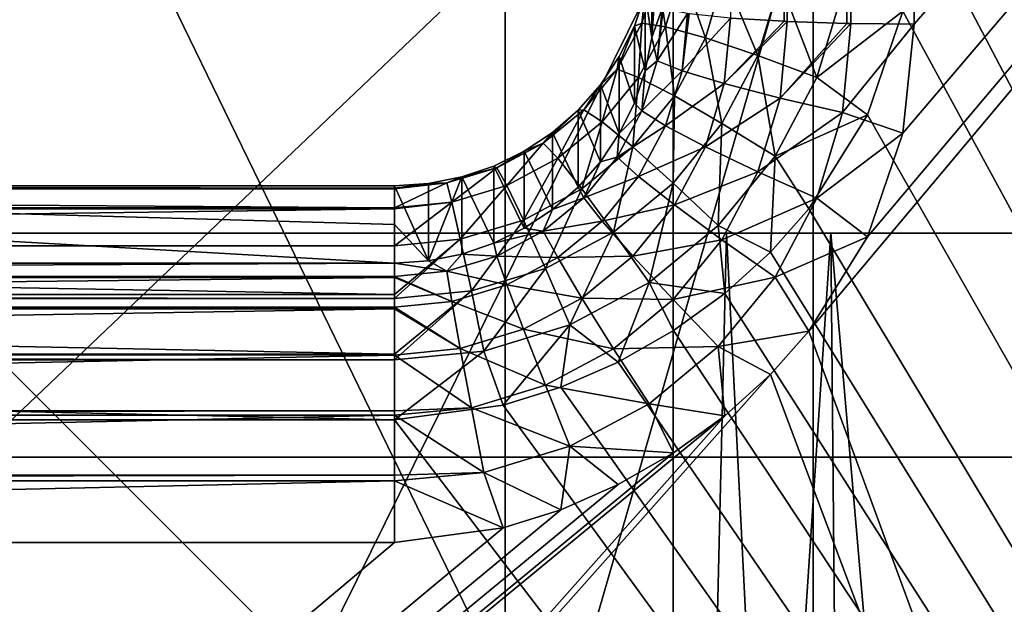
# Model space of a CAD drawing. Header units: millimetres. Extents: x -30 to 76, y -3 to 301.
# Tile 243 of 256: x 0.762 to 1.519, y 284.234 to 284.684. Entities that reach past the tile are written whole.
import ezdxf

# ---------------------------------------------------------------- set-up
doc = ezdxf.new("R2010")
doc.units = ezdxf.units.MM
doc.header["$LTSCALE"] = 81.481481
for name, color, linetype in [('132', 7, 'CONTINUOUS'), ('135', 7, 'CONTINUOUS'), ('195', 7, 'CONTINUOUS'), ('197', 7, 'CONTINUOUS'), ('198', 7, 'CONTINUOUS'), ('199', 7, 'CONTINUOUS'), ('258', 7, 'CONTINUOUS'), ('259', 7, 'CONTINUOUS'), ('260', 7, 'CONTINUOUS'), ('261', 7, 'CONTINUOUS'), ('280', 7, 'CONTINUOUS'), ('281', 7, 'CONTINUOUS'), ('311', 7, 'CONTINUOUS'), ('312', 7, 'CONTINUOUS'), ('349', 7, 'CONTINUOUS'), ('366', 7, 'CONTINUOUS'), ('377', 7, 'CONTINUOUS'), ('378', 7, 'CONTINUOUS'), ('408', 7, 'CONTINUOUS'), ('418', 7, 'CONTINUOUS')]:
    doc.layers.add(name, color=color, linetype=linetype)

msp = doc.modelspace()

# ---------------------------------------------------------------- linework, layer by layer
at = {"layer": '132', "color": 7, "linetype": 'CONTINUOUS', "true_color": 0xaaaaaa}
for points in [[(0, 285.01102, 1.84351), (1.37224, 284.96332, 1.89114), (0, 283.65787, 0.53486), (0, 285.01102, 1.84351)], [(1.37224, 282.14452, -0.73683), (0, 282.1887, -0.78774), (1.37224, 284.96332, 1.89114), (1.37224, 282.14452, -0.73683)], [(1.37224, 284.96332, 1.89114), (0, 282.1887, -0.78774), (0, 283.65787, 0.53486), (1.37224, 284.96332, 1.89114)], [(2.73126, 284.82067, 2.03359), (1.37224, 282.14452, -0.73683), (1.37224, 284.96332, 1.89114), (2.73126, 284.82067, 2.03359)], [(2.73126, 282.0124, -0.58456), (1.37224, 282.14452, -0.73683), (2.73126, 284.82067, 2.03359), (2.73126, 282.0124, -0.58456)]]:
    msp.add_3dface(points, dxfattribs=at)
at = {"layer": '135', "color": 7, "linetype": 'CONTINUOUS', "true_color": 0xaaaaaa}
for points in [[(0, 286.50384, 5.65098), (0, 285.16889, 4.16596), (1.2646, 283.90422, 2.94873), (0, 286.50384, 5.65098)], [(0, 286.50384, 5.65098), (1.2646, 283.90422, 2.94873), (1.2646, 286.45534, 5.69294), (0, 286.50384, 5.65098)], [(1.2646, 283.90422, 2.94873), (2.51623, 283.76854, 3.08421), (1.2646, 286.45534, 5.69294), (1.2646, 283.90422, 2.94873)], [(1.2646, 286.45534, 5.69294), (2.51623, 283.76854, 3.08421), (2.51623, 286.31033, 5.8184), (1.2646, 286.45534, 5.69294)], [(0, 285.16889, 4.16596), (0, 283.9496, 2.90341), (1.2646, 283.90422, 2.94873), (0, 285.16889, 4.16596)]]:
    msp.add_3dface(points, dxfattribs=at)
at = {"layer": '195', "color": 7, "linetype": 'CONTINUOUS', "true_color": 0xaaaaaa}
for points in [[(1.35, 284.68282, 129.24604), (1.35, 288.77034, 129.56773), (1.30867, 284.68531, 129.21444), (1.35, 284.68282, 129.24604)], [(1.39824, 288.76877, 129.58765), (1.35, 288.77034, 129.56773), (1.3523, 284.68272, 129.24734), (1.39824, 288.76877, 129.58765)], [(1.3523, 284.68272, 129.24734), (1.35, 288.77034, 129.56773), (1.35, 284.68282, 129.24604), (1.3523, 284.68272, 129.24734)], [(1.39824, 284.68126, 129.26596), (1.39824, 288.76877, 129.58765), (1.3523, 284.68272, 129.24734), (1.39824, 284.68126, 129.26596)], [(1.45, 288.76824, 129.59445), (1.39824, 288.76877, 129.58765), (1.45, 284.68072, 129.27275), (1.45, 288.76824, 129.59445)], [(1.45, 284.68072, 129.27275), (1.39824, 288.76877, 129.58765), (1.4013, 284.68119, 129.26675), (1.45, 284.68072, 129.27275)], [(1.4013, 284.68119, 129.26675), (1.39824, 288.76877, 129.58765), (1.39824, 284.68126, 129.26596), (1.4013, 284.68119, 129.26675)]]:
    msp.add_3dface(points, dxfattribs=at)
at = {"layer": '197', "color": 7, "linetype": 'CONTINUOUS', "true_color": 0xaaaaaa}
for points in [[(1.24316, 284.70366, 128.39548), (1.24828, 284.67031, 129.07154), (1.24828, 284.72922, 128.39817), (1.24316, 284.70366, 128.39548)], [(1.24828, 284.67031, 129.07154), (1.25, 284.6964, 129.07337), (1.24828, 284.72922, 128.39817), (1.24828, 284.67031, 129.07154)], [(1.23473, 284.679, 128.39289), (1.24316, 284.64467, 129.06975), (1.24316, 284.70366, 128.39548), (1.23473, 284.679, 128.39289)], [(1.24316, 284.64467, 129.06975), (1.24828, 284.67031, 129.07154), (1.24316, 284.70366, 128.39548), (1.24316, 284.64467, 129.06975)], [(1.22314, 284.65566, 128.39043), (1.23473, 284.61993, 129.06802), (1.23473, 284.679, 128.39289), (1.22314, 284.65566, 128.39043)], [(1.23473, 284.61993, 129.06802), (1.24316, 284.64467, 129.06975), (1.23473, 284.679, 128.39289), (1.23473, 284.61993, 129.06802)], [(1.2086, 284.63405, 128.38816), (1.22314, 284.59652, 129.06638), (1.22314, 284.65566, 128.39043), (1.2086, 284.63405, 128.38816)], [(1.22314, 284.59652, 129.06638), (1.23473, 284.61993, 129.06802), (1.22314, 284.65566, 128.39043), (1.22314, 284.59652, 129.06638)], [(1.19137, 284.61453, 128.38611), (1.2086, 284.57484, 129.06487), (1.2086, 284.63405, 128.38816), (1.19137, 284.61453, 128.38611)], [(1.2086, 284.57484, 129.06487), (1.22314, 284.59652, 129.06638), (1.2086, 284.63405, 128.38816), (1.2086, 284.57484, 129.06487)], [(1.17174, 284.59741, 128.38431), (1.19137, 284.55526, 129.0635), (1.19137, 284.61453, 128.38611), (1.17174, 284.59741, 128.38431)], [(1.19137, 284.55526, 129.0635), (1.2086, 284.57484, 129.06487), (1.19137, 284.61453, 128.38611), (1.19137, 284.55526, 129.0635)], [(1.15003, 284.58298, 128.3828), (1.17174, 284.53809, 129.0623), (1.17174, 284.59741, 128.38431), (1.15003, 284.58298, 128.3828)], [(1.17174, 284.53809, 129.0623), (1.19137, 284.55526, 129.0635), (1.17174, 284.59741, 128.38431), (1.17174, 284.53809, 129.0623)], [(1.1266, 284.57148, 128.38159), (1.15003, 284.52362, 129.06128), (1.15003, 284.58298, 128.3828), (1.1266, 284.57148, 128.38159)], [(1.15003, 284.52362, 129.06128), (1.17174, 284.53809, 129.0623), (1.15003, 284.58298, 128.3828), (1.15003, 284.52362, 129.06128)], [(1.10184, 284.56311, 128.38071), (1.1266, 284.51208, 129.06048), (1.1266, 284.57148, 128.38159), (1.10184, 284.56311, 128.38071)], [(1.1266, 284.51208, 129.06048), (1.15003, 284.52362, 129.06128), (1.1266, 284.57148, 128.38159), (1.1266, 284.51208, 129.06048)], [(1.05002, 284.55631, 128.37999), (1.07617, 284.49858, 129.05953), (1.07617, 284.55802, 128.38017), (1.05002, 284.55631, 128.37999)], [(1.07617, 284.49858, 129.05953), (1.10184, 284.50369, 129.05989), (1.10184, 284.56311, 128.38071), (1.07617, 284.49858, 129.05953)], [(1.07617, 284.55802, 128.38017), (1.07617, 284.49858, 129.05953), (1.10184, 284.56311, 128.38071), (1.07617, 284.55802, 128.38017)], [(1.10184, 284.50369, 129.05989), (1.1266, 284.51208, 129.06048), (1.10184, 284.56311, 128.38071), (1.10184, 284.50369, 129.05989)], [(1.05002, 284.55631, 128.37999), (1.05, 284.52659, 128.7197), (1.07617, 284.49858, 129.05953), (1.05002, 284.55631, 128.37999)], [(1.05002, 284.49687, 129.05941), (1.07617, 284.49858, 129.05953), (1.05, 284.52659, 128.7197), (1.05002, 284.49687, 129.05941)]]:
    msp.add_3dface(points, dxfattribs=at)
at = {"layer": '198', "color": 7, "linetype": 'CONTINUOUS', "true_color": 0xaaaaaa}
for points in [[(1.25608, 284.69257, 129.12214), (1.25, 284.6964, 129.07337), (1.24828, 284.67031, 129.07154), (1.25608, 284.69257, 129.12214)], [(1.25608, 284.69257, 129.12214), (1.24828, 284.67031, 129.07154), (1.25217, 284.65245, 129.11921), (1.25608, 284.69257, 129.12214)], [(1.25681, 284.69235, 129.12496), (1.25608, 284.69257, 129.12214), (1.25217, 284.65245, 129.11921), (1.25681, 284.69235, 129.12496)], [(1.27561, 284.68873, 129.17098), (1.25681, 284.69235, 129.12496), (1.25217, 284.65245, 129.11921), (1.27561, 284.68873, 129.17098)], [(1.27561, 284.68873, 129.17098), (1.25217, 284.65245, 129.11921), (1.27141, 284.64478, 129.16778), (1.27561, 284.68873, 129.17098)], [(1.27679, 284.68857, 129.17305), (1.27561, 284.68873, 129.17098), (1.27141, 284.64478, 129.16778), (1.27679, 284.68857, 129.17305)], [(1.30867, 284.68531, 129.21444), (1.27679, 284.68857, 129.17305), (1.27141, 284.64478, 129.16778), (1.30867, 284.68531, 129.21444)], [(1.30867, 284.68531, 129.21444), (1.27141, 284.64478, 129.16778), (1.30394, 284.63491, 129.21073), (1.30867, 284.68531, 129.21444)], [(1.35, 284.68282, 129.24604), (1.30867, 284.68531, 129.21444), (1.30394, 284.63491, 129.21073), (1.35, 284.68282, 129.24604)], [(1.3523, 284.68272, 129.24734), (1.35, 284.68282, 129.24604), (1.30394, 284.63491, 129.21073), (1.3523, 284.68272, 129.24734)], [(1.3523, 284.68272, 129.24734), (1.30394, 284.63491, 129.21073), (1.34684, 284.62382, 129.24291), (1.3523, 284.68272, 129.24734)], [(1.39824, 284.68126, 129.26596), (1.3523, 284.68272, 129.24734), (1.34684, 284.62382, 129.24291), (1.39824, 284.68126, 129.26596)], [(1.4013, 284.68119, 129.26675), (1.39824, 284.68126, 129.26596), (1.34684, 284.62382, 129.24291), (1.4013, 284.68119, 129.26675)], [(1.4013, 284.68119, 129.26675), (1.34684, 284.62382, 129.24291), (1.395, 284.61274, 129.26148), (1.4013, 284.68119, 129.26675)], [(1.45, 284.68072, 129.27275), (1.4013, 284.68119, 129.26675), (1.395, 284.61274, 129.26148), (1.45, 284.68072, 129.27275)], [(1.45, 284.68072, 129.27275), (1.395, 284.61274, 129.26148), (1.44135, 284.5969, 129.26615), (1.45, 284.68072, 129.27275)], [(1.24828, 284.67031, 129.07154), (1.24316, 284.64467, 129.06975), (1.25217, 284.65245, 129.11921), (1.24828, 284.67031, 129.07154)], [(1.25217, 284.65245, 129.11921), (1.24316, 284.64467, 129.06975), (1.24051, 284.61385, 129.11649), (1.25217, 284.65245, 129.11921)], [(1.25217, 284.65245, 129.11921), (1.24051, 284.61385, 129.11649), (1.27141, 284.64478, 129.16778), (1.25217, 284.65245, 129.11921)], [(1.24316, 284.64467, 129.06975), (1.23473, 284.61993, 129.06802), (1.24051, 284.61385, 129.11649), (1.24316, 284.64467, 129.06975)], [(1.27141, 284.64478, 129.16778), (1.24051, 284.61385, 129.11649), (1.25871, 284.60249, 129.16473), (1.27141, 284.64478, 129.16778)], [(1.27141, 284.64478, 129.16778), (1.25871, 284.60249, 129.16473), (1.30394, 284.63491, 129.21073), (1.27141, 284.64478, 129.16778)], [(1.30394, 284.63491, 129.21073), (1.25871, 284.60249, 129.16473), (1.28942, 284.58639, 129.20714), (1.30394, 284.63491, 129.21073)], [(1.30394, 284.63491, 129.21073), (1.28942, 284.58639, 129.20714), (1.34684, 284.62382, 129.24291), (1.30394, 284.63491, 129.21073)], [(1.23473, 284.61993, 129.06802), (1.22314, 284.59652, 129.06638), (1.24051, 284.61385, 129.11649), (1.23473, 284.61993, 129.06802)], [(1.34684, 284.62382, 129.24291), (1.28942, 284.58639, 129.20714), (1.32988, 284.5671, 129.23861), (1.34684, 284.62382, 129.24291)], [(1.34684, 284.62382, 129.24291), (1.32988, 284.5671, 129.23861), (1.395, 284.61274, 129.26148), (1.34684, 284.62382, 129.24291)], [(1.24051, 284.61385, 129.11649), (1.22314, 284.59652, 129.06638), (1.22152, 284.57824, 129.11398), (1.24051, 284.61385, 129.11649)], [(1.24051, 284.61385, 129.11649), (1.22152, 284.57824, 129.11398), (1.25871, 284.60249, 129.16473), (1.24051, 284.61385, 129.11649)], [(1.395, 284.61274, 129.26148), (1.32988, 284.5671, 129.23861), (1.37527, 284.54684, 129.25637), (1.395, 284.61274, 129.26148)], [(1.395, 284.61274, 129.26148), (1.37527, 284.54684, 129.25637), (1.44135, 284.5969, 129.26615), (1.395, 284.61274, 129.26148)], [(1.22314, 284.59652, 129.06638), (1.2086, 284.57484, 129.06487), (1.22152, 284.57824, 129.11398), (1.22314, 284.59652, 129.06638)], [(1.25871, 284.60249, 129.16473), (1.22152, 284.57824, 129.11398), (1.23796, 284.56345, 129.16192), (1.25871, 284.60249, 129.16473)], [(1.25871, 284.60249, 129.16473), (1.23796, 284.56345, 129.16192), (1.28942, 284.58639, 129.20714), (1.25871, 284.60249, 129.16473)], [(1.44135, 284.5969, 129.26615), (1.37527, 284.54684, 129.25637), (1.41413, 284.51698, 129.25986), (1.44135, 284.5969, 129.26615)], [(1.28942, 284.58639, 129.20714), (1.23796, 284.56345, 129.16192), (1.26565, 284.54159, 129.20382), (1.28942, 284.58639, 129.20714)], [(1.28942, 284.58639, 129.20714), (1.26565, 284.54159, 129.20382), (1.32988, 284.5671, 129.23861), (1.28942, 284.58639, 129.20714)], [(1.2086, 284.57484, 129.06487), (1.19137, 284.55526, 129.0635), (1.19591, 284.54701, 129.11178), (1.2086, 284.57484, 129.06487)], [(1.22152, 284.57824, 129.11398), (1.2086, 284.57484, 129.06487), (1.19591, 284.54701, 129.11178), (1.22152, 284.57824, 129.11398)], [(1.22152, 284.57824, 129.11398), (1.19591, 284.54701, 129.11178), (1.23796, 284.56345, 129.16192), (1.22152, 284.57824, 129.11398)], [(1.32988, 284.5671, 129.23861), (1.26565, 284.54159, 129.20382), (1.30211, 284.51473, 129.23463), (1.32988, 284.5671, 129.23861)], [(1.32988, 284.5671, 129.23861), (1.30211, 284.51473, 129.23463), (1.37527, 284.54684, 129.25637), (1.32988, 284.5671, 129.23861)], [(1.23796, 284.56345, 129.16192), (1.19591, 284.54701, 129.11178), (1.20994, 284.52919, 129.15946), (1.23796, 284.56345, 129.16192)], [(1.23796, 284.56345, 129.16192), (1.20994, 284.52919, 129.15946), (1.26565, 284.54159, 129.20382), (1.23796, 284.56345, 129.16192)], [(1.19137, 284.55526, 129.0635), (1.17174, 284.53809, 129.0623), (1.19591, 284.54701, 129.11178), (1.19137, 284.55526, 129.0635)], [(1.19591, 284.54701, 129.11178), (1.17174, 284.53809, 129.0623), (1.16467, 284.52137, 129.10997), (1.19591, 284.54701, 129.11178)], [(1.19591, 284.54701, 129.11178), (1.16467, 284.52137, 129.10997), (1.20994, 284.52919, 129.15946), (1.19591, 284.54701, 129.11178)], [(1.37527, 284.54684, 129.25637), (1.30211, 284.51473, 129.23463), (1.34298, 284.486, 129.25165), (1.37527, 284.54684, 129.25637)], [(1.37527, 284.54684, 129.25637), (1.34298, 284.486, 129.25165), (1.41413, 284.51698, 129.25986), (1.37527, 284.54684, 129.25637)], [(1.17174, 284.53809, 129.0623), (1.15003, 284.52362, 129.06128), (1.16467, 284.52137, 129.10997), (1.17174, 284.53809, 129.0623)], [(1.26565, 284.54159, 129.20382), (1.20994, 284.52919, 129.15946), (1.23353, 284.50227, 129.20092), (1.26565, 284.54159, 129.20382)], [(1.26565, 284.54159, 129.20382), (1.23353, 284.50227, 129.20092), (1.30211, 284.51473, 129.23463), (1.26565, 284.54159, 129.20382)], [(1.20994, 284.52919, 129.15946), (1.16467, 284.52137, 129.10997), (1.17572, 284.50104, 129.15743), (1.20994, 284.52919, 129.15946)], [(1.20994, 284.52919, 129.15946), (1.17572, 284.50104, 129.15743), (1.23353, 284.50227, 129.20092), (1.20994, 284.52919, 129.15946)], [(1.15003, 284.52362, 129.06128), (1.1266, 284.51208, 129.06048), (1.16467, 284.52137, 129.10997), (1.15003, 284.52362, 129.06128)], [(1.16467, 284.52137, 129.10997), (1.1266, 284.51208, 129.06048), (1.12901, 284.5023, 129.10863), (1.16467, 284.52137, 129.10997)], [(1.16467, 284.52137, 129.10997), (1.12901, 284.5023, 129.10863), (1.17572, 284.50104, 129.15743), (1.16467, 284.52137, 129.10997)], [(1.30211, 284.51473, 129.23463), (1.23353, 284.50227, 129.20092), (1.26456, 284.46876, 129.23114), (1.30211, 284.51473, 129.23463)], [(1.30211, 284.51473, 129.23463), (1.26456, 284.46876, 129.23114), (1.34298, 284.486, 129.25165), (1.30211, 284.51473, 129.23463)], [(1.41413, 284.51698, 129.25986), (1.34298, 284.486, 129.25165), (1.3691, 284.44455, 129.25416), (1.41413, 284.51698, 129.25986)], [(1.1266, 284.51208, 129.06048), (1.10184, 284.50369, 129.05989), (1.12901, 284.5023, 129.10863), (1.1266, 284.51208, 129.06048)], [(1.07617, 284.49858, 129.05953), (1.05002, 284.49687, 129.05941), (1.09029, 284.49056, 129.1078), (1.07617, 284.49858, 129.05953)], [(1.10184, 284.50369, 129.05989), (1.07617, 284.49858, 129.05953), (1.09029, 284.49056, 129.1078), (1.10184, 284.50369, 129.05989)], [(1.12901, 284.5023, 129.10863), (1.10184, 284.50369, 129.05989), (1.09029, 284.49056, 129.1078), (1.12901, 284.5023, 129.10863)], [(1.12901, 284.5023, 129.10863), (1.09029, 284.49056, 129.1078), (1.13663, 284.48011, 129.15592), (1.12901, 284.5023, 129.10863)], [(1.17572, 284.50104, 129.15743), (1.12901, 284.5023, 129.10863), (1.13663, 284.48011, 129.15592), (1.17572, 284.50104, 129.15743)], [(1.17572, 284.50104, 129.15743), (1.13663, 284.48011, 129.15592), (1.19429, 284.46995, 129.19853), (1.17572, 284.50104, 129.15743)], [(1.23353, 284.50227, 129.20092), (1.17572, 284.50104, 129.15743), (1.19429, 284.46995, 129.19853), (1.23353, 284.50227, 129.20092)], [(1.23353, 284.50227, 129.20092), (1.19429, 284.46995, 129.19853), (1.26456, 284.46876, 129.23114), (1.23353, 284.50227, 129.20092)], [(1.09029, 284.49056, 129.1078), (1.05002, 284.49687, 129.05941), (1.05, 284.48655, 129.10762), (1.09029, 284.49056, 129.1078)], [(1.09029, 284.49056, 129.1078), (1.05, 284.48655, 129.10762), (1.09419, 284.46721, 129.155), (1.09029, 284.49056, 129.1078)], [(1.13663, 284.48011, 129.15592), (1.09029, 284.49056, 129.1078), (1.09419, 284.46721, 129.155), (1.13663, 284.48011, 129.15592)], [(1.05, 284.48655, 129.10762), (1.05, 284.48567, 129.11011), (1.09419, 284.46721, 129.155), (1.05, 284.48655, 129.10762)], [(1.09419, 284.46721, 129.155), (1.05, 284.48567, 129.11011), (1.05, 284.46283, 129.15471), (1.09419, 284.46721, 129.155)], [(1.34298, 284.486, 129.25165), (1.26456, 284.46876, 129.23114), (1.29934, 284.43258, 129.24751), (1.34298, 284.486, 129.25165)], [(1.34298, 284.486, 129.25165), (1.29934, 284.43258, 129.24751), (1.3691, 284.44455, 129.25416), (1.34298, 284.486, 129.25165)], [(1.13663, 284.48011, 129.15592), (1.09419, 284.46721, 129.155), (1.14943, 284.44591, 129.19675), (1.13663, 284.48011, 129.15592)], [(1.19429, 284.46995, 129.19853), (1.13663, 284.48011, 129.15592), (1.14943, 284.44591, 129.19675), (1.19429, 284.46995, 129.19853)], [(1.09419, 284.46721, 129.155), (1.05, 284.46283, 129.15471), (1.10072, 284.43109, 129.19565), (1.09419, 284.46721, 129.155)], [(1.14943, 284.44591, 129.19675), (1.09419, 284.46721, 129.155), (1.10072, 284.43109, 129.19565), (1.14943, 284.44591, 129.19675)], [(1.19429, 284.46995, 129.19853), (1.14943, 284.44591, 129.19675), (1.21869, 284.43097, 129.22827), (1.19429, 284.46995, 129.19853)], [(1.26456, 284.46876, 129.23114), (1.19429, 284.46995, 129.19853), (1.21869, 284.43097, 129.22827), (1.26456, 284.46876, 129.23114)], [(1.26456, 284.46876, 129.23114), (1.21869, 284.43097, 129.22827), (1.29934, 284.43258, 129.24751), (1.26456, 284.46876, 129.23114)], [(1.05, 284.46283, 129.15471), (1.05, 284.4618, 129.15621), (1.10072, 284.43109, 129.19565), (1.05, 284.46283, 129.15471)], [(1.10072, 284.43109, 129.19565), (1.05, 284.4618, 129.15621), (1.05, 284.42609, 129.19527), (1.10072, 284.43109, 129.19565)], [(1.14943, 284.44591, 129.19675), (1.10072, 284.43109, 129.19565), (1.16626, 284.40286, 129.22614), (1.14943, 284.44591, 129.19675)], [(1.21869, 284.43097, 129.22827), (1.14943, 284.44591, 129.19675), (1.16626, 284.40286, 129.22614), (1.21869, 284.43097, 129.22827)], [(1.3691, 284.44455, 129.25416), (1.29934, 284.43258, 129.24751), (1.33945, 284.41107, 129.25153), (1.3691, 284.44455, 129.25416)], [(1.10072, 284.43109, 129.19565), (1.05, 284.42609, 129.19527), (1.1093, 284.38554, 129.22483), (1.10072, 284.43109, 129.19565)], [(1.16626, 284.40286, 129.22614), (1.10072, 284.43109, 129.19565), (1.1093, 284.38554, 129.22483), (1.16626, 284.40286, 129.22614)], [(1.21869, 284.43097, 129.22827), (1.16626, 284.40286, 129.22614), (1.24603, 284.38869, 129.24411), (1.21869, 284.43097, 129.22827)], [(1.29934, 284.43258, 129.24751), (1.21869, 284.43097, 129.22827), (1.24603, 284.38869, 129.24411), (1.29934, 284.43258, 129.24751)], [(1.29934, 284.43258, 129.24751), (1.24603, 284.38869, 129.24411), (1.30441, 284.37944, 129.24904), (1.29934, 284.43258, 129.24751)], [(1.33945, 284.41107, 129.25153), (1.29934, 284.43258, 129.24751), (1.30441, 284.37944, 129.24904), (1.33945, 284.41107, 129.25153)], [(1.05, 284.42609, 129.19527), (1.05, 284.3832, 129.22275), (1.1093, 284.38554, 129.22483), (1.05, 284.42609, 129.19527)], [(1.16626, 284.40286, 129.22614), (1.1093, 284.38554, 129.22483), (1.18509, 284.35603, 129.24158), (1.16626, 284.40286, 129.22614)], [(1.24603, 284.38869, 129.24411), (1.16626, 284.40286, 129.22614), (1.18509, 284.35603, 129.24158), (1.24603, 284.38869, 129.24411)], [(1.1093, 284.38554, 129.22483), (1.05, 284.3832, 129.22275), (1.05, 284.37977, 129.22434), (1.1093, 284.38554, 129.22483)], [(1.1093, 284.38554, 129.22483), (1.05, 284.37977, 129.22434), (1.11891, 284.33591, 129.24002), (1.1093, 284.38554, 129.22483)], [(1.18509, 284.35603, 129.24158), (1.1093, 284.38554, 129.22483), (1.11891, 284.33591, 129.24002), (1.18509, 284.35603, 129.24158)], [(1.24603, 284.38869, 129.24411), (1.18509, 284.35603, 129.24158), (1.26484, 284.3509, 129.24679), (1.24603, 284.38869, 129.24411)], [(1.30441, 284.37944, 129.24904), (1.24603, 284.38869, 129.24411), (1.26484, 284.3509, 129.24679), (1.30441, 284.37944, 129.24904)], [(1.05, 284.37977, 129.22434), (1.05, 284.33379, 129.23869), (1.11891, 284.33591, 129.24002), (1.05, 284.37977, 129.22434)], [(1.18509, 284.35603, 129.24158), (1.11891, 284.33591, 129.24002), (1.17822, 284.3072, 129.24335), (1.18509, 284.35603, 129.24158)], [(1.2223, 284.32655, 129.24488), (1.18509, 284.35603, 129.24158), (1.17822, 284.3072, 129.24335), (1.2223, 284.32655, 129.24488)], [(1.26484, 284.3509, 129.24679), (1.18509, 284.35603, 129.24158), (1.2223, 284.32655, 129.24488), (1.26484, 284.3509, 129.24679)], [(1.11891, 284.33591, 129.24002), (1.05, 284.33379, 129.23869), (1.05, 284.32929, 129.23946), (1.11891, 284.33591, 129.24002)], [(1.11891, 284.33591, 129.24002), (1.05, 284.32929, 129.23946), (1.13385, 284.29334, 129.24226), (1.11891, 284.33591, 129.24002)], [(1.17822, 284.3072, 129.24335), (1.11891, 284.33591, 129.24002), (1.13385, 284.29334, 129.24226), (1.17822, 284.3072, 129.24335)], [(1.05, 284.32929, 129.23946), (1.05, 284.28194, 129.24137), (1.13385, 284.29334, 129.24226), (1.05, 284.32929, 129.23946)]]:
    msp.add_3dface(points, dxfattribs=at)
at = {"layer": '199', "color": 7, "linetype": 'CONTINUOUS', "true_color": 0xaaaaaa}
for points in [[(5, 288.76824, 129.59445), (1.41413, 284.51698, 129.25986), (1.3691, 284.44455, 129.25416), (5, 288.76824, 129.59445)], [(5, 288.76824, 129.59445), (1.3691, 284.44455, 129.25416), (3.3, 279.19399, 128.84094), (5, 288.76824, 129.59445)], [(5, 288.76824, 129.59445), (1.44135, 284.5969, 129.26615), (1.41413, 284.51698, 129.25986), (5, 288.76824, 129.59445)], [(5, 288.76824, 129.59445), (1.45, 284.68072, 129.27275), (1.44135, 284.5969, 129.26615), (5, 288.76824, 129.59445)], [(5, 288.76824, 129.59445), (1.45, 288.76824, 129.59445), (1.45, 284.68072, 129.27275), (5, 288.76824, 129.59445)], [(1.3691, 284.44455, 129.25416), (1.33945, 284.41107, 129.25153), (3.3, 279.19399, 128.84094), (1.3691, 284.44455, 129.25416)], [(1.33945, 284.41107, 129.25153), (1.30441, 284.37944, 129.24904), (-3.3, 279.19399, 128.84094), (1.33945, 284.41107, 129.25153)], [(1.33945, 284.41107, 129.25153), (-3.3, 279.19399, 128.84094), (3.3, 279.19399, 128.84094), (1.33945, 284.41107, 129.25153)], [(-5, 279.19399, 128.84094), (1.30441, 284.37944, 129.24904), (1.26484, 284.3509, 129.24679), (-5, 279.19399, 128.84094)], [(1.30441, 284.37944, 129.24904), (-5, 279.19399, 128.84094), (-3.3, 279.19399, 128.84094), (1.30441, 284.37944, 129.24904)], [(-5, 279.19399, 128.84094), (1.26484, 284.3509, 129.24679), (1.2223, 284.32655, 129.24488), (-5, 279.19399, 128.84094)], [(-5, 279.19399, 128.84094), (1.2223, 284.32655, 129.24488), (1.17822, 284.3072, 129.24335), (-5, 279.19399, 128.84094)], [(-5, 279.19399, 128.84094), (1.17822, 284.3072, 129.24335), (1.13385, 284.29334, 129.24226), (-5, 279.19399, 128.84094)], [(1.05, 284.28194, 129.24137), (-5, 279.19399, 128.84094), (1.13385, 284.29334, 129.24226), (1.05, 284.28194, 129.24137)], [(-5, 279.19399, 128.84094), (1.05, 284.28194, 129.24137), (-1.05, 284.28194, 129.24137), (-5, 279.19399, 128.84094)]]:
    msp.add_3dface(points, dxfattribs=at)
at = {"layer": '258', "color": 7, "linetype": 'CONTINUOUS', "true_color": 0xaaaaaa}
for points in [[(1.05, 284.48655, 129.10762), (1.05002, 284.49687, 129.05941), (-1.05, 284.48656, 129.10761), (1.05, 284.48655, 129.10762)], [(-1.05, 284.48656, 129.10761), (1.05002, 284.49687, 129.05941), (0.00355, 284.49687, 129.05941), (-1.05, 284.48656, 129.10761)], [(1.05, 284.48655, 129.10762), (-1.05, 284.48656, 129.10761), (-1.05, 284.48567, 129.11011), (1.05, 284.48655, 129.10762)], [(1.05, 284.48567, 129.11011), (1.05, 284.48655, 129.10762), (-1.05, 284.48567, 129.11011), (1.05, 284.48567, 129.11011)], [(1.05, 284.46283, 129.15471), (1.05, 284.48567, 129.11011), (-1.05, 284.46284, 129.1547), (1.05, 284.46283, 129.15471)], [(1.05, 284.48567, 129.11011), (-1.05, 284.48567, 129.11011), (-1.05, 284.46284, 129.1547), (1.05, 284.48567, 129.11011)], [(1.05, 284.46283, 129.15471), (-1.05, 284.46284, 129.1547), (-1.05, 284.4618, 129.15621), (1.05, 284.46283, 129.15471)], [(1.05, 284.4618, 129.15621), (1.05, 284.46283, 129.15471), (-1.05, 284.4618, 129.15621), (1.05, 284.4618, 129.15621)], [(1.05, 284.42609, 129.19527), (1.05, 284.4618, 129.15621), (-1.05, 284.42686, 129.19463), (1.05, 284.42609, 129.19527)], [(1.05, 284.4618, 129.15621), (-1.05, 284.4618, 129.15621), (-1.05, 284.42686, 129.19463), (1.05, 284.4618, 129.15621)], [(1.05, 284.42609, 129.19527), (-1.05, 284.42686, 129.19463), (-1.05, 284.3832, 129.22275), (1.05, 284.42609, 129.19527)], [(1.05, 284.3832, 129.22275), (1.05, 284.42609, 129.19527), (-1.05, 284.3832, 129.22275), (1.05, 284.3832, 129.22275)], [(1.05, 284.37977, 129.22434), (1.05, 284.3832, 129.22275), (-1.05, 284.37979, 129.22433), (1.05, 284.37977, 129.22434)], [(1.05, 284.3832, 129.22275), (-1.05, 284.3832, 129.22275), (-1.05, 284.37979, 129.22433), (1.05, 284.3832, 129.22275)], [(1.05, 284.37977, 129.22434), (-1.05, 284.37979, 129.22433), (-1.05, 284.33379, 129.23869), (1.05, 284.37977, 129.22434)], [(1.05, 284.33379, 129.23869), (1.05, 284.37977, 129.22434), (-1.05, 284.33379, 129.23869), (1.05, 284.33379, 129.23869)], [(1.05, 284.32929, 129.23946), (1.05, 284.33379, 129.23869), (-1.05, 284.32932, 129.23946), (1.05, 284.32929, 129.23946)], [(1.05, 284.33379, 129.23869), (-1.05, 284.33379, 129.23869), (-1.05, 284.32932, 129.23946), (1.05, 284.33379, 129.23869)], [(-1.05, 284.28194, 129.24137), (1.05, 284.32929, 129.23946), (-1.05, 284.32932, 129.23946), (-1.05, 284.28194, 129.24137)], [(1.05, 284.28194, 129.24137), (1.05, 284.32929, 129.23946), (-1.05, 284.28194, 129.24137), (1.05, 284.28194, 129.24137)]]:
    msp.add_3dface(points, dxfattribs=at)
at = {"layer": '259', "color": 7, "linetype": 'CONTINUOUS', "true_color": 0xaaaaaa}
for points in [[(0.00355, 284.49687, 129.05941), (1.05002, 284.49687, 129.05941), (0.0042, 284.55631, 128.37999), (0.00355, 284.49687, 129.05941)], [(1.05002, 284.49687, 129.05941), (1.05, 284.52659, 128.7197), (0.0042, 284.55631, 128.37999), (1.05002, 284.49687, 129.05941)], [(1.05, 284.52659, 128.7197), (1.05002, 284.55631, 128.37999), (0.0042, 284.55631, 128.37999), (1.05, 284.52659, 128.7197)]]:
    msp.add_3dface(points, dxfattribs=at)
at = {"layer": '260', "color": 7, "linetype": 'CONTINUOUS', "true_color": 0xaaaaaa}
for points in [[(-1.05, 284.55452, 128.33074), (-1.05001, 284.55631, 128.37999), (1.05, 284.55452, 128.33073), (-1.05, 284.55452, 128.33074)], [(-1.05001, 284.55631, 128.37999), (0.0042, 284.55631, 128.37999), (1.05, 284.55452, 128.33073), (-1.05001, 284.55631, 128.37999)], [(-1.05, 284.55409, 128.32813), (-1.05, 284.55452, 128.33074), (1.05, 284.55409, 128.32813), (-1.05, 284.55409, 128.32813)], [(1.05, 284.55409, 128.32813), (-1.05, 284.55452, 128.33074), (1.05, 284.55452, 128.33073), (1.05, 284.55409, 128.32813)], [(-1.05, 284.53935, 128.28024), (-1.05, 284.55409, 128.32813), (1.05, 284.53934, 128.28023), (-1.05, 284.53935, 128.28024)], [(1.05, 284.53934, 128.28023), (-1.05, 284.55409, 128.32813), (1.05, 284.55409, 128.32813), (1.05, 284.53934, 128.28023)], [(0.0042, 284.55631, 128.37999), (1.05002, 284.55631, 128.37999), (1.05, 284.55452, 128.33073), (0.0042, 284.55631, 128.37999)], [(-1.05, 284.53858, 128.27857), (-1.05, 284.53935, 128.28024), (1.05, 284.53934, 128.28023), (-1.05, 284.53858, 128.27857)], [(1.05, 284.53858, 128.27857), (-1.05, 284.53858, 128.27857), (1.05, 284.53934, 128.28023), (1.05, 284.53858, 128.27857)], [(-1.05, 284.51021, 128.23392), (-1.05, 284.53858, 128.27857), (1.05, 284.53858, 128.27857), (-1.05, 284.51021, 128.23392)], [(1.05, 284.5102, 128.23391), (-1.05, 284.51021, 128.23392), (1.05, 284.53858, 128.27857), (1.05, 284.5102, 128.23391)], [(-1.05, 284.47274, 128.1994), (-1.05, 284.51021, 128.23392), (1.05, 284.47274, 128.1994), (-1.05, 284.47274, 128.1994)], [(1.05, 284.47274, 128.1994), (-1.05, 284.51021, 128.23392), (1.05, 284.5102, 128.23391), (1.05, 284.47274, 128.1994)], [(-1.05, 284.46964, 128.19725), (-1.05, 284.47274, 128.1994), (1.05, 284.46963, 128.19724), (-1.05, 284.46964, 128.19725)], [(1.05, 284.46963, 128.19724), (-1.05, 284.47274, 128.1994), (1.05, 284.47274, 128.1994), (1.05, 284.46963, 128.19724)], [(-1.05, 284.42684, 128.17512), (-1.05, 284.46964, 128.19725), (1.05, 284.42684, 128.17512), (-1.05, 284.42684, 128.17512)], [(1.05, 284.42684, 128.17512), (-1.05, 284.46964, 128.19725), (1.05, 284.46963, 128.19724), (1.05, 284.42684, 128.17512)], [(-1.05, 284.42256, 128.17359), (-1.05, 284.42684, 128.17512), (1.05, 284.42254, 128.17358), (-1.05, 284.42256, 128.17359)], [(1.05, 284.42254, 128.17358), (-1.05, 284.42684, 128.17512), (1.05, 284.42684, 128.17512), (1.05, 284.42254, 128.17358)], [(-1.05, 284.37624, 128.16348), (-1.05, 284.42256, 128.17359), (1.05, 284.37624, 128.16348), (-1.05, 284.37624, 128.16348)], [(1.05, 284.37624, 128.16348), (-1.05, 284.42256, 128.17359), (1.05, 284.42254, 128.17358), (1.05, 284.37624, 128.16348)]]:
    msp.add_3dface(points, dxfattribs=at)
at = {"layer": '261', "color": 7, "linetype": 'CONTINUOUS', "true_color": 0xaaaaaa}
for points in [[(1.24051, 284.68142, 128.3441), (1.24316, 284.70366, 128.39548), (1.25217, 284.71991, 128.34812), (1.24051, 284.68142, 128.3441)], [(1.24051, 284.68142, 128.3441), (1.25217, 284.71991, 128.34812), (1.25871, 284.67862, 128.29462), (1.24051, 284.68142, 128.3441)], [(1.25871, 284.67862, 128.29462), (1.25217, 284.71991, 128.34812), (1.27141, 284.7208, 128.29896), (1.25871, 284.67862, 128.29462)], [(1.25871, 284.67862, 128.29462), (1.27141, 284.7208, 128.29896), (1.28942, 284.67013, 128.25006), (1.25871, 284.67862, 128.29462)], [(1.28942, 284.67013, 128.25006), (1.27141, 284.7208, 128.29896), (1.30393, 284.71853, 128.25495), (1.28942, 284.67013, 128.25006)], [(1.28942, 284.67013, 128.25006), (1.30393, 284.71853, 128.25495), (1.32988, 284.65659, 128.21572), (1.28942, 284.67013, 128.25006)], [(1.32988, 284.65659, 128.21572), (1.30393, 284.71853, 128.25495), (1.34684, 284.71319, 128.22133), (1.32988, 284.65659, 128.21572)], [(1.32988, 284.65659, 128.21572), (1.34684, 284.71319, 128.22133), (1.37527, 284.63973, 128.19471), (1.32988, 284.65659, 128.21572)], [(1.37527, 284.63973, 128.19471), (1.34684, 284.71319, 128.22133), (1.39499, 284.70551, 128.20112), (1.37527, 284.63973, 128.19471)], [(1.23473, 284.679, 128.39289), (1.24316, 284.70366, 128.39548), (1.24051, 284.68142, 128.3441), (1.23473, 284.679, 128.39289)], [(1.37527, 284.63973, 128.19471), (1.39499, 284.70551, 128.20112), (1.44134, 284.69072, 128.19376), (1.37527, 284.63973, 128.19471)], [(1.41412, 284.61092, 128.18608), (1.37527, 284.63973, 128.19471), (1.44134, 284.69072, 128.19376), (1.41412, 284.61092, 128.18608)], [(1.22152, 284.64592, 128.34039), (1.23473, 284.679, 128.39289), (1.24051, 284.68142, 128.3441), (1.22152, 284.64592, 128.34039)], [(1.22152, 284.64592, 128.34039), (1.24051, 284.68142, 128.3441), (1.23796, 284.63968, 128.2906), (1.22152, 284.64592, 128.34039)], [(1.23796, 284.63968, 128.2906), (1.24051, 284.68142, 128.3441), (1.25871, 284.67862, 128.29462), (1.23796, 284.63968, 128.2906)], [(1.22314, 284.65566, 128.39043), (1.23473, 284.679, 128.39289), (1.22152, 284.64592, 128.34039), (1.22314, 284.65566, 128.39043)], [(1.23796, 284.63968, 128.2906), (1.25871, 284.67862, 128.29462), (1.26565, 284.62543, 128.24554), (1.23796, 284.63968, 128.2906)], [(1.26565, 284.62543, 128.24554), (1.25871, 284.67862, 128.29462), (1.28942, 284.67013, 128.25006), (1.26565, 284.62543, 128.24554)], [(1.26565, 284.62543, 128.24554), (1.28942, 284.67013, 128.25006), (1.3021, 284.60433, 128.21054), (1.26565, 284.62543, 128.24554)], [(1.3021, 284.60433, 128.21054), (1.28942, 284.67013, 128.25006), (1.32988, 284.65659, 128.21572), (1.3021, 284.60433, 128.21054)], [(1.3021, 284.60433, 128.21054), (1.32988, 284.65659, 128.21572), (1.34298, 284.57899, 128.18879), (1.3021, 284.60433, 128.21054)], [(1.34298, 284.57899, 128.18879), (1.32988, 284.65659, 128.21572), (1.37527, 284.63973, 128.19471), (1.34298, 284.57899, 128.18879)], [(1.2086, 284.63405, 128.38816), (1.22314, 284.65566, 128.39043), (1.22152, 284.64592, 128.34039), (1.2086, 284.63405, 128.38816)], [(1.19591, 284.61479, 128.33713), (1.2086, 284.63405, 128.38816), (1.22152, 284.64592, 128.34039), (1.19591, 284.61479, 128.33713)], [(1.19591, 284.61479, 128.33713), (1.22152, 284.64592, 128.34039), (1.20994, 284.60552, 128.28708), (1.19591, 284.61479, 128.33713)], [(1.20994, 284.60552, 128.28708), (1.22152, 284.64592, 128.34039), (1.23796, 284.63968, 128.2906), (1.20994, 284.60552, 128.28708)], [(1.19137, 284.61453, 128.38611), (1.2086, 284.63405, 128.38816), (1.19591, 284.61479, 128.33713), (1.19137, 284.61453, 128.38611)], [(1.20994, 284.60552, 128.28708), (1.23796, 284.63968, 128.2906), (1.23353, 284.5862, 128.24158), (1.20994, 284.60552, 128.28708)], [(1.23353, 284.5862, 128.24158), (1.23796, 284.63968, 128.2906), (1.26565, 284.62543, 128.24554), (1.23353, 284.5862, 128.24158)], [(1.34298, 284.57899, 128.18879), (1.37527, 284.63973, 128.19471), (1.41412, 284.61092, 128.18608), (1.34298, 284.57899, 128.18879)], [(1.23353, 284.5862, 128.24158), (1.26565, 284.62543, 128.24554), (1.26456, 284.55845, 128.20599), (1.23353, 284.5862, 128.24158)], [(1.26456, 284.55845, 128.20599), (1.26565, 284.62543, 128.24554), (1.3021, 284.60433, 128.21054), (1.26456, 284.55845, 128.20599)], [(1.16467, 284.58922, 128.33446), (1.19137, 284.61453, 128.38611), (1.19591, 284.61479, 128.33713), (1.16467, 284.58922, 128.33446)], [(1.16467, 284.58922, 128.33446), (1.19591, 284.61479, 128.33713), (1.17572, 284.57744, 128.28419), (1.16467, 284.58922, 128.33446)], [(1.17174, 284.59741, 128.38431), (1.19137, 284.61453, 128.38611), (1.16467, 284.58922, 128.33446), (1.17174, 284.59741, 128.38431)], [(1.17572, 284.57744, 128.28419), (1.19591, 284.61479, 128.33713), (1.20994, 284.60552, 128.28708), (1.17572, 284.57744, 128.28419)], [(1.36907, 284.53857, 128.17911), (1.34298, 284.57899, 128.18879), (1.41412, 284.61092, 128.18608), (1.36907, 284.53857, 128.17911)], [(1.17572, 284.57744, 128.28419), (1.20994, 284.60552, 128.28708), (1.19428, 284.55396, 128.23832), (1.17572, 284.57744, 128.28419)], [(1.19428, 284.55396, 128.23832), (1.20994, 284.60552, 128.28708), (1.23353, 284.5862, 128.24158), (1.19428, 284.55396, 128.23832)], [(1.26456, 284.55845, 128.20599), (1.3021, 284.60433, 128.21054), (1.29934, 284.52567, 128.18359), (1.26456, 284.55845, 128.20599)], [(1.29934, 284.52567, 128.18359), (1.3021, 284.60433, 128.21054), (1.34298, 284.57899, 128.18879), (1.29934, 284.52567, 128.18359)], [(1.15003, 284.58298, 128.3828), (1.17174, 284.59741, 128.38431), (1.16467, 284.58922, 128.33446), (1.15003, 284.58298, 128.3828)], [(1.12901, 284.57021, 128.33247), (1.15003, 284.58298, 128.3828), (1.16467, 284.58922, 128.33446), (1.12901, 284.57021, 128.33247)], [(1.12901, 284.57021, 128.33247), (1.16467, 284.58922, 128.33446), (1.13663, 284.55657, 128.28204), (1.12901, 284.57021, 128.33247)], [(1.13663, 284.55657, 128.28204), (1.16467, 284.58922, 128.33446), (1.17572, 284.57744, 128.28419), (1.13663, 284.55657, 128.28204)], [(1.1266, 284.57148, 128.38159), (1.15003, 284.58298, 128.3828), (1.12901, 284.57021, 128.33247), (1.1266, 284.57148, 128.38159)], [(1.19428, 284.55396, 128.23832), (1.23353, 284.5862, 128.24158), (1.21869, 284.52074, 128.20226), (1.19428, 284.55396, 128.23832)], [(1.21869, 284.52074, 128.20226), (1.23353, 284.5862, 128.24158), (1.26456, 284.55845, 128.20599), (1.21869, 284.52074, 128.20226)], [(1.13663, 284.55657, 128.28204), (1.17572, 284.57744, 128.28419), (1.14943, 284.52997, 128.2359), (1.13663, 284.55657, 128.28204)], [(1.14943, 284.52997, 128.2359), (1.17572, 284.57744, 128.28419), (1.19428, 284.55396, 128.23832), (1.14943, 284.52997, 128.2359)], [(1.29934, 284.52567, 128.18359), (1.34298, 284.57899, 128.18879), (1.33943, 284.50516, 128.17589), (1.29934, 284.52567, 128.18359)], [(1.33943, 284.50516, 128.17589), (1.34298, 284.57899, 128.18879), (1.36907, 284.53857, 128.17911), (1.33943, 284.50516, 128.17589)], [(1.09029, 284.5585, 128.33125), (1.10184, 284.56311, 128.38071), (1.12901, 284.57021, 128.33247), (1.09029, 284.5585, 128.33125)], [(1.09029, 284.5585, 128.33125), (1.12901, 284.57021, 128.33247), (1.09419, 284.54371, 128.28071), (1.09029, 284.5585, 128.33125)], [(1.09419, 284.54371, 128.28071), (1.12901, 284.57021, 128.33247), (1.13663, 284.55657, 128.28204), (1.09419, 284.54371, 128.28071)], [(1.10184, 284.56311, 128.38071), (1.1266, 284.57148, 128.38159), (1.12901, 284.57021, 128.33247), (1.10184, 284.56311, 128.38071)], [(1.05, 284.55452, 128.33073), (1.07617, 284.55802, 128.38017), (1.09029, 284.5585, 128.33125), (1.05, 284.55452, 128.33073)], [(1.05, 284.53934, 128.28023), (1.05, 284.55409, 128.32813), (1.09029, 284.5585, 128.33125), (1.05, 284.53934, 128.28023)], [(1.05, 284.53934, 128.28023), (1.09029, 284.5585, 128.33125), (1.09419, 284.54371, 128.28071), (1.05, 284.53934, 128.28023)], [(1.05, 284.55409, 128.32813), (1.05, 284.55452, 128.33073), (1.09029, 284.5585, 128.33125), (1.05, 284.55409, 128.32813)], [(1.05002, 284.55631, 128.37999), (1.07617, 284.55802, 128.38017), (1.05, 284.55452, 128.33073), (1.05002, 284.55631, 128.37999)], [(1.07617, 284.55802, 128.38017), (1.10184, 284.56311, 128.38071), (1.09029, 284.5585, 128.33125), (1.07617, 284.55802, 128.38017)], [(1.21869, 284.52074, 128.20226), (1.26456, 284.55845, 128.20599), (1.24603, 284.48185, 128.17932), (1.21869, 284.52074, 128.20226)], [(1.24603, 284.48185, 128.17932), (1.26456, 284.55845, 128.20599), (1.29934, 284.52567, 128.18359), (1.24603, 284.48185, 128.17932)], [(1.09419, 284.54371, 128.28071), (1.13663, 284.55657, 128.28204), (1.10072, 284.51519, 128.2344), (1.09419, 284.54371, 128.28071)], [(1.10072, 284.51519, 128.2344), (1.13663, 284.55657, 128.28204), (1.14943, 284.52997, 128.2359), (1.10072, 284.51519, 128.2344)], [(1.14943, 284.52997, 128.2359), (1.19428, 284.55396, 128.23832), (1.16625, 284.49269, 128.19948), (1.14943, 284.52997, 128.2359)], [(1.16625, 284.49269, 128.19948), (1.19428, 284.55396, 128.23832), (1.21869, 284.52074, 128.20226), (1.16625, 284.49269, 128.19948)], [(1.05, 284.5102, 128.23391), (1.09419, 284.54371, 128.28071), (1.10072, 284.51519, 128.2344), (1.05, 284.5102, 128.23391)], [(1.05, 284.5102, 128.23391), (1.05, 284.53858, 128.27857), (1.09419, 284.54371, 128.28071), (1.05, 284.5102, 128.23391)], [(1.05, 284.53858, 128.27857), (1.05, 284.53934, 128.28023), (1.09419, 284.54371, 128.28071), (1.05, 284.53858, 128.27857)], [(1.10072, 284.51519, 128.2344), (1.14943, 284.52997, 128.2359), (1.1093, 284.4754, 128.19776), (1.10072, 284.51519, 128.2344)], [(1.1093, 284.4754, 128.19776), (1.14943, 284.52997, 128.2359), (1.16625, 284.49269, 128.19948), (1.1093, 284.4754, 128.19776)], [(1.16625, 284.49269, 128.19948), (1.21869, 284.52074, 128.20226), (1.18509, 284.44925, 128.17614), (1.16625, 284.49269, 128.19948)], [(1.18509, 284.44925, 128.17614), (1.21869, 284.52074, 128.20226), (1.24603, 284.48185, 128.17932), (1.18509, 284.44925, 128.17614)], [(1.24603, 284.48185, 128.17932), (1.29934, 284.52567, 128.18359), (1.3044, 284.47358, 128.17285), (1.24603, 284.48185, 128.17932)], [(1.3044, 284.47358, 128.17285), (1.29934, 284.52567, 128.18359), (1.33943, 284.50516, 128.17589), (1.3044, 284.47358, 128.17285)], [(1.05, 284.46963, 128.19724), (1.05, 284.47274, 128.1994), (1.10072, 284.51519, 128.2344), (1.05, 284.46963, 128.19724)], [(1.05, 284.46963, 128.19724), (1.10072, 284.51519, 128.2344), (1.1093, 284.4754, 128.19776), (1.05, 284.46963, 128.19724)], [(1.05, 284.47274, 128.1994), (1.05, 284.5102, 128.23391), (1.10072, 284.51519, 128.2344), (1.05, 284.47274, 128.1994)], [(1.1093, 284.4754, 128.19776), (1.16625, 284.49269, 128.19948), (1.11891, 284.42916, 128.17418), (1.1093, 284.4754, 128.19776)], [(1.11891, 284.42916, 128.17418), (1.16625, 284.49269, 128.19948), (1.18509, 284.44925, 128.17614), (1.11891, 284.42916, 128.17418)], [(1.05, 284.42254, 128.17358), (1.05, 284.42684, 128.17512), (1.1093, 284.4754, 128.19776), (1.05, 284.42254, 128.17358)], [(1.05, 284.42254, 128.17358), (1.1093, 284.4754, 128.19776), (1.11891, 284.42916, 128.17418), (1.05, 284.42254, 128.17358)], [(1.05, 284.42684, 128.17512), (1.05, 284.46963, 128.19724), (1.1093, 284.4754, 128.19776), (1.05, 284.42684, 128.17512)], [(1.18509, 284.44925, 128.17614), (1.24603, 284.48185, 128.17932), (1.22225, 284.42075, 128.16777), (1.18509, 284.44925, 128.17614)], [(1.22225, 284.42075, 128.16777), (1.24603, 284.48185, 128.17932), (1.26481, 284.44506, 128.17011), (1.22225, 284.42075, 128.16777)], [(1.26481, 284.44506, 128.17011), (1.24603, 284.48185, 128.17932), (1.3044, 284.47358, 128.17285), (1.26481, 284.44506, 128.17011)], [(1.11891, 284.42916, 128.17418), (1.18509, 284.44925, 128.17614), (1.13381, 284.38761, 128.16458), (1.11891, 284.42916, 128.17418)], [(1.13381, 284.38761, 128.16458), (1.18509, 284.44925, 128.17614), (1.17817, 284.40144, 128.16591), (1.13381, 284.38761, 128.16458)], [(1.17817, 284.40144, 128.16591), (1.18509, 284.44925, 128.17614), (1.22225, 284.42075, 128.16777), (1.17817, 284.40144, 128.16591)], [(1.05, 284.37624, 128.16348), (1.05, 284.42254, 128.17358), (1.11891, 284.42916, 128.17418), (1.05, 284.37624, 128.16348)], [(1.05, 284.37624, 128.16348), (1.11891, 284.42916, 128.17418), (1.13381, 284.38761, 128.16458), (1.05, 284.37624, 128.16348)]]:
    msp.add_3dface(points, dxfattribs=at)
at = {"layer": '280', "color": 7, "linetype": 'CONTINUOUS', "true_color": 0xaaaaaa}
for points in [[(-12.79136, 284.1725, 239), (12.99157, 285.48026, 239), (-12.99157, 285.48026, 239), (-12.79136, 284.1725, 239)], [(12.79136, 284.1725, 239), (12.99157, 285.48026, 239), (-12.79136, 284.1725, 239), (12.79136, 284.1725, 239)]]:
    msp.add_3dface(points, dxfattribs=at)
at = {"layer": '281', "color": 7, "linetype": 'CONTINUOUS', "true_color": 0xaaaaaa}
for points in [[(-11.54306, 284.34761, 237), (-11.73619, 285.56782, 237), (11.54306, 284.34761, 237), (-11.54306, 284.34761, 237)], [(11.54306, 284.34761, 237), (-11.73619, 285.56782, 237), (11.73619, 285.56782, 237), (11.54306, 284.34761, 237)], [(-11.22347, 283.15444, 237), (-11.54306, 284.34761, 237), (11.22347, 283.15445, 237), (-11.22347, 283.15444, 237)], [(11.22347, 283.15445, 237), (-11.54306, 284.34761, 237), (11.54306, 284.34761, 237), (11.22347, 283.15445, 237)]]:
    msp.add_3dface(points, dxfattribs=at)
at = {"layer": '311', "color": 7, "linetype": 'CONTINUOUS', "true_color": 0xaaaaaa}
for points in [[(-1.386, 284.52, 227.37857), (2.28916, 284.52, 227.16452), (-2.28916, 284.52, 227.16452), (-1.386, 284.52, 227.37857)], [(-2.28916, 284.52, 227.16452), (2.28916, 284.52, 227.16452), (0.43715, 284.52, 227.02376), (-2.28916, 284.52, 227.16452)], [(-1.386, 284.52, 211.65774), (-2.28916, 284.52, 211.87179), (1.386, 284.52, 211.65774), (-1.386, 284.52, 211.65774)], [(1.386, 284.52, 211.65774), (-2.28916, 284.52, 211.87179), (2.28916, 284.52, 211.87179), (1.386, 284.52, 211.65774)], [(2.28916, 284.52, 211.87179), (-2.28916, 284.52, 211.87179), (-0.43715, 284.52, 212.01255), (2.28916, 284.52, 211.87179)], [(1.386, 284.52, 227.37857), (2.28916, 284.52, 227.16452), (-1.386, 284.52, 227.37857), (1.386, 284.52, 227.37857)], [(-0.46408, 284.52, 227.48633), (1.386, 284.52, 227.37857), (-1.386, 284.52, 227.37857), (-0.46408, 284.52, 227.48633)], [(0.46408, 284.52, 211.54999), (-1.386, 284.52, 211.65774), (1.386, 284.52, 211.65774), (0.46408, 284.52, 211.54999)], [(0.46408, 284.52, 227.48633), (1.386, 284.52, 227.37857), (-0.46408, 284.52, 227.48633), (0.46408, 284.52, 227.48633)], [(0.43715, 284.52, 212.01255), (2.28916, 284.52, 211.87179), (-0.43715, 284.52, 212.01255), (0.43715, 284.52, 212.01255)], [(2.28916, 284.52, 227.16452), (3.16141, 284.52, 226.84705), (0.43715, 284.52, 227.02376), (2.28916, 284.52, 227.16452)], [(0.43715, 284.52, 227.02376), (3.16141, 284.52, 226.84705), (1.30552, 284.52, 226.92227), (0.43715, 284.52, 227.02376)], [(1.30552, 284.52, 212.11405), (2.28916, 284.52, 211.87179), (0.43715, 284.52, 212.01255), (1.30552, 284.52, 212.11405)], [(1.30552, 284.52, 226.92227), (3.16141, 284.52, 226.84705), (2.1563, 284.52, 226.72063), (1.30552, 284.52, 226.92227)], [(3.16141, 284.52, 212.18927), (2.28916, 284.52, 211.87179), (1.30552, 284.52, 212.11405), (3.16141, 284.52, 212.18927)], [(2.1563, 284.52, 212.31569), (3.16141, 284.52, 212.18927), (1.30552, 284.52, 212.11405), (2.1563, 284.52, 212.31569)]]:
    msp.add_3dface(points, dxfattribs=at)
at = {"layer": '312', "color": 7, "linetype": 'CONTINUOUS', "true_color": 0xaaaaaa}
for points in [[(1.386, 284.52, 227.37857), (0.46408, 284.52, 227.48633), (0.73789, 274.78942, 227.4827), (1.386, 284.52, 227.37857)], [(1.47522, 274.85718, 227.37948), (1.386, 284.52, 227.37857), (0.73789, 274.78942, 227.4827), (1.47522, 274.85718, 227.37948)], [(2.28916, 284.52, 227.16452), (1.386, 284.52, 227.37857), (2.21069, 274.9706, 227.20492), (2.28916, 284.52, 227.16452)], [(2.21069, 274.9706, 227.20492), (1.386, 284.52, 227.37857), (1.47522, 274.85718, 227.37948), (2.21069, 274.9706, 227.20492)]]:
    msp.add_3dface(points, dxfattribs=at)
at = {"layer": '349', "color": 7, "linetype": 'CONTINUOUS', "true_color": 0xaaaaaa}
for points in [[(1.07551, 274.76101, 212.09437), (0.43715, 284.52, 212.01255), (0.35865, 274.71814, 212.02552), (1.07551, 274.76101, 212.09437)], [(1.30552, 284.52, 212.11405), (0.43715, 284.52, 212.01255), (1.07551, 274.76101, 212.09437), (1.30552, 284.52, 212.11405)], [(1.79055, 274.84692, 212.23354), (1.30552, 284.52, 212.11405), (1.07551, 274.76101, 212.09437), (1.79055, 274.84692, 212.23354)], [(2.1563, 284.52, 212.31569), (1.30552, 284.52, 212.11405), (1.79055, 274.84692, 212.23354), (2.1563, 284.52, 212.31569)]]:
    msp.add_3dface(points, dxfattribs=at)
at = {"layer": '366', "color": 7, "linetype": 'CONTINUOUS', "true_color": 0xaaaaaa}
for points in [[(1.45, 288.8557, 128.5948), (2.22585, 288.8557, 128.5948), (3, 281.82759, 127.91807), (1.45, 288.8557, 128.5948)], [(1.45, 288.8557, 128.5948), (3, 281.82759, 127.91807), (1.45, 284.77442, 128.20182), (1.45, 288.8557, 128.5948)], [(1.45, 284.77442, 128.20182), (3, 281.82759, 127.91807), (1.44134, 284.69072, 128.19376), (1.45, 284.77442, 128.20182)], [(3, 281.82759, 127.91807), (1.41412, 284.61092, 128.18608), (1.44134, 284.69072, 128.19376), (3, 281.82759, 127.91807)], [(3, 281.82759, 127.91807), (1.36907, 284.53857, 128.17911), (1.41412, 284.61092, 128.18608), (3, 281.82759, 127.91807)], [(3, 281.82759, 127.91807), (1.33943, 284.50516, 128.17589), (1.36907, 284.53857, 128.17911), (3, 281.82759, 127.91807)], [(3, 281.82759, 127.91807), (1.3044, 284.47358, 128.17285), (1.33943, 284.50516, 128.17589), (3, 281.82759, 127.91807)], [(3, 281.82759, 127.91807), (1.26481, 284.44506, 128.17011), (1.3044, 284.47358, 128.17285), (3, 281.82759, 127.91807)], [(-1.26439, 284.44486, 128.17009), (3, 281.82759, 127.91807), (-3, 281.82622, 127.91794), (-1.26439, 284.44486, 128.17009)], [(3, 281.82759, 127.91807), (-1.26439, 284.44486, 128.17009), (-1.22188, 284.42058, 128.16775), (3, 281.82759, 127.91807)], [(3, 281.82759, 127.91807), (1.22225, 284.42075, 128.16777), (1.26481, 284.44506, 128.17011), (3, 281.82759, 127.91807)], [(3, 281.82759, 127.91807), (-1.22188, 284.42058, 128.16775), (-1.17788, 284.40131, 128.1659), (3, 281.82759, 127.91807)], [(3, 281.82759, 127.91807), (1.17817, 284.40144, 128.16591), (1.22225, 284.42075, 128.16777), (3, 281.82759, 127.91807)], [(3, 281.82759, 127.91807), (-1.17788, 284.40131, 128.1659), (-1.13363, 284.38754, 128.16457), (3, 281.82759, 127.91807)], [(3, 281.82759, 127.91807), (1.13381, 284.38761, 128.16458), (1.17817, 284.40144, 128.16591), (3, 281.82759, 127.91807)], [(-1.05, 284.37624, 128.16348), (3, 281.82759, 127.91807), (-1.13363, 284.38754, 128.16457), (-1.05, 284.37624, 128.16348)], [(3, 281.82759, 127.91807), (1.05, 284.37624, 128.16348), (1.13381, 284.38761, 128.16458), (3, 281.82759, 127.91807)], [(3, 281.82759, 127.91807), (-1.05, 284.37624, 128.16348), (1.05, 284.37624, 128.16348), (3, 281.82759, 127.91807)]]:
    msp.add_3dface(points, dxfattribs=at)
at = {"layer": '377', "color": 7, "linetype": 'CONTINUOUS', "true_color": 0xaaaaaa}
for points in [[(0.43715, 284.52, 227.02376), (1.07744, 274.81322, 226.94176), (0.3593, 274.7705, 227.01086), (0.43715, 284.52, 227.02376)], [(0.43715, 284.52, 227.02376), (1.30552, 284.52, 226.92227), (1.07744, 274.81322, 226.94176), (0.43715, 284.52, 227.02376)], [(1.30552, 284.52, 226.92227), (1.79373, 274.89882, 226.80208), (1.07744, 274.81322, 226.94176), (1.30552, 284.52, 226.92227)], [(1.30552, 284.52, 226.92227), (2.1563, 284.52, 226.72063), (1.79373, 274.89882, 226.80208), (1.30552, 284.52, 226.92227)]]:
    msp.add_3dface(points, dxfattribs=at)
at = {"layer": '378', "color": 7, "linetype": 'CONTINUOUS', "true_color": 0xaaaaaa}
for points in [[(0.46408, 284.52, 211.54999), (1.386, 284.52, 211.65774), (0.73654, 274.73363, 211.55339), (0.46408, 284.52, 211.54999)], [(1.386, 284.52, 211.65774), (1.47252, 274.80155, 211.65623), (0.73654, 274.73363, 211.55339), (1.386, 284.52, 211.65774)], [(1.386, 284.52, 211.65774), (2.28916, 284.52, 211.87179), (1.47252, 274.80155, 211.65623), (1.386, 284.52, 211.65774)], [(2.28916, 284.52, 211.87179), (2.20669, 274.91527, 211.83015), (1.47252, 274.80155, 211.65623), (2.28916, 284.52, 211.87179)]]:
    msp.add_3dface(points, dxfattribs=at)
at = {"layer": '408', "color": 7, "linetype": 'CONTINUOUS', "true_color": 0xaaaaaa}
for points in [[(0, 276.3, 95.80656), (0, 297.3, 95.80656), (1.13525, 297.23845, 95.80656), (0, 276.3, 95.80656)], [(1.13525, 276.36155, 95.80656), (0, 276.3, 95.80656), (1.13525, 297.23845, 95.80656), (1.13525, 276.36155, 95.80656)], [(2.25717, 297.05452, 95.80656), (1.13525, 276.36155, 95.80656), (1.13525, 297.23845, 95.80656), (2.25717, 297.05452, 95.80656)], [(2.25717, 276.54548, 95.80656), (1.13525, 276.36155, 95.80656), (2.25717, 297.05452, 95.80656), (2.25717, 276.54548, 95.80656)]]:
    msp.add_3dface(points, dxfattribs=at)
at = {"layer": '418', "color": 7, "linetype": 'CONTINUOUS', "true_color": 0xaaaaaa}
for points in [[(1.95, 286.8, 113.75656), (-1.95, 286.8, 113.75656), (-1.95, 273.3, 113.75656), (1.95, 286.8, 113.75656)], [(1.95, 286.8, 113.75656), (-1.95, 273.3, 113.75656), (1.95, 273.3, 113.75656), (1.95, 286.8, 113.75656)]]:
    msp.add_3dface(points, dxfattribs=at)

doc.saveas('drawing.dxf')
